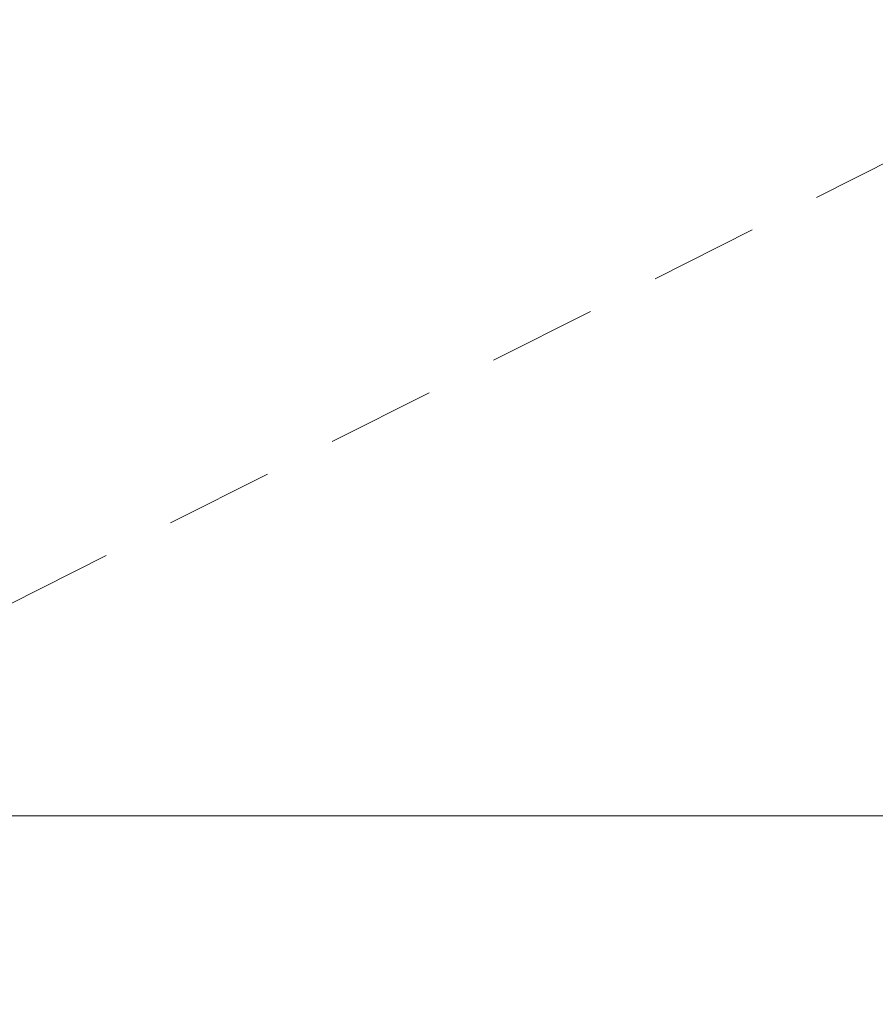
# Model space of a CAD drawing. Header units: metres. Extents: x -167 to 233, y -155 to 122.
# Tile 112 of 176: x 55.23 to 56.41, y 26.11 to 27.47. Entities that reach past the tile are written whole.
import ezdxf

# ---------------------------------------------------------------- set-up
doc = ezdxf.new("R2010")
doc.units = ezdxf.units.M
doc.header["$MEASUREMENT"] = 0
doc.linetypes.add('Strichlinie_ eng', pattern=[0.23, 0.15, -0.08])
doc.layers.add('30 Dachstuhl', color=7, linetype='Continuous')
doc.layers.add('94 Genehmigungsplanung Bemaßung', color=7, linetype='Continuous')
doc.styles.add('ERSTELLTER_STIL_1', font='arial.ttf')
doc.dimstyles.new('ERSTELLTER_STIL__1', dxfattribs={"dimtxt": 0.25, "dimasz": 0.19, "dimexe": 0.18, "dimexo": 0.1, "dimgap": 0, "dimtad": 1, "dimtih": 1, "dimtoh": 1, "dimzin": 0, "dimdsep": 46, "dimtxsty": 'ERSTELLTER_STIL_1', "dimblk": 'ARROWHEAD_6', "dimblk1": 'ARROWHEAD_6', "dimblk2": 'ARROWHEAD_6', "dimcen": 0.09, "dimclrd": 7, "dimclre": 7, "dimclrt": 7, "dimazin": 0, "dimtfac": 1, "dimtdec": 4, "dimtmove": 0, "dimatfit": 3, "dimfxl": 1, "dimtolj": 1, "dimtzin": 0, "dimarcsym": 0})

# ---------------------------------------------------------------- blocks, each defined once
blk = doc.blocks.new('*D255', base_point=(27236.1321, 33357.279))
at = {"layer": '94 Genehmigungsplanung Bemaßung', "color": 7, "linetype": 'Continuous', "lineweight": 13}
for p, q in [((17.3411, 26.1863), (17.3411, 26.5613)), ((58.1625, 26.1863), (58.1625, 26.5613)), ((17.4411, 26.4738), (17.2411, 26.2738)), ((58.0625, 26.2738), (58.2625, 26.4738)), ((17.1911, 26.3738), (17.3411, 26.3738)), ((17.3411, 26.3738), (58.1625, 26.3738)), ((58.1625, 26.3738), (58.3125, 26.3738))]:
    blk.add_line(p, q, dxfattribs=at)
at = {"layer": '94 Genehmigungsplanung Bemaßung', "color": 7, "lineweight": 13, "insert": (37.3228, 26.4238), "char_height": 0.25, "attachment_point": 7, "style": 'ERSTELLTER_STIL_1'}
blk.add_mtext('\\A1;{\\pql;\\fArial|b0|i0|c0|p0;\\W1.000000;40,82}', dxfattribs=at)
blk = doc.blocks.new('ARROWHEAD_6')
at = {"color": 0, "linetype": 'Continuous', "lineweight": 0}
for p, q in [((-0.5, -0.5), (0.5, 0.5)), ((0, 0), (-1, 0))]:
    blk.add_line(p, q, dxfattribs=at)
blk = doc.blocks.new('*D263', base_point=(27236.1321, 33357.279))
at = {"layer": '94 Genehmigungsplanung Bemaßung', "color": 7, "linetype": 'Continuous', "lineweight": 13}
for p, q in [((17.3411, 24.7136), (17.3411, 25.0886)), ((58.1625, 24.7136), (58.1625, 25.0886)), ((17.4411, 25.0011), (17.2411, 24.8011)), ((58.0625, 24.8011), (58.2625, 25.0011)), ((17.1911, 24.9011), (17.3411, 24.9011)), ((17.3411, 24.9011), (58.1625, 24.9011)), ((58.1625, 24.9011), (58.3125, 24.9011))]:
    blk.add_line(p, q, dxfattribs=at)
at = {"layer": '94 Genehmigungsplanung Bemaßung', "color": 7, "lineweight": 13, "insert": (37.3228, 24.9511), "char_height": 0.25, "attachment_point": 7, "style": 'ERSTELLTER_STIL_1'}
blk.add_mtext('\\A1;{\\pql;\\fArial|b0|i0|c0|p0;\\W1.000000;40,82}', dxfattribs=at)

msp = doc.modelspace()

# ---------------------------------------------------------------- linework, layer by layer
at = {"layer": '30 Dachstuhl', "color": 7, "linetype": 'Strichlinie_ eng', "lineweight": 13}
msp.add_line((48.2957, 23.1797), (58.1625, 28.1497), dxfattribs=at)

# ---------------------------------------------------------------- dimensions: what is measured, and where the dimension line sits
at = {"layer": '94 Genehmigungsplanung Bemaßung', "color": 7, "linetype": 'Continuous', "lineweight": 13}
for base, picture, middle in [((58.1625, 26.3738), '*D255', (37.7416, 26.5488)), ((58.1625, 24.9011), '*D263', (37.7416, 25.0761))]:
    dim = msp.add_linear_dim(base=base, p1=(17.3411, 28.1797), p2=(58.1625, 28.1797), dimstyle='ERSTELLTER_STIL__1', dxfattribs=at)
    dim.commit()
    dim.dimension.update_dxf_attribs({"geometry": picture, "text_midpoint": middle, "dimtype": 160})

doc.saveas('drawing.dxf')
